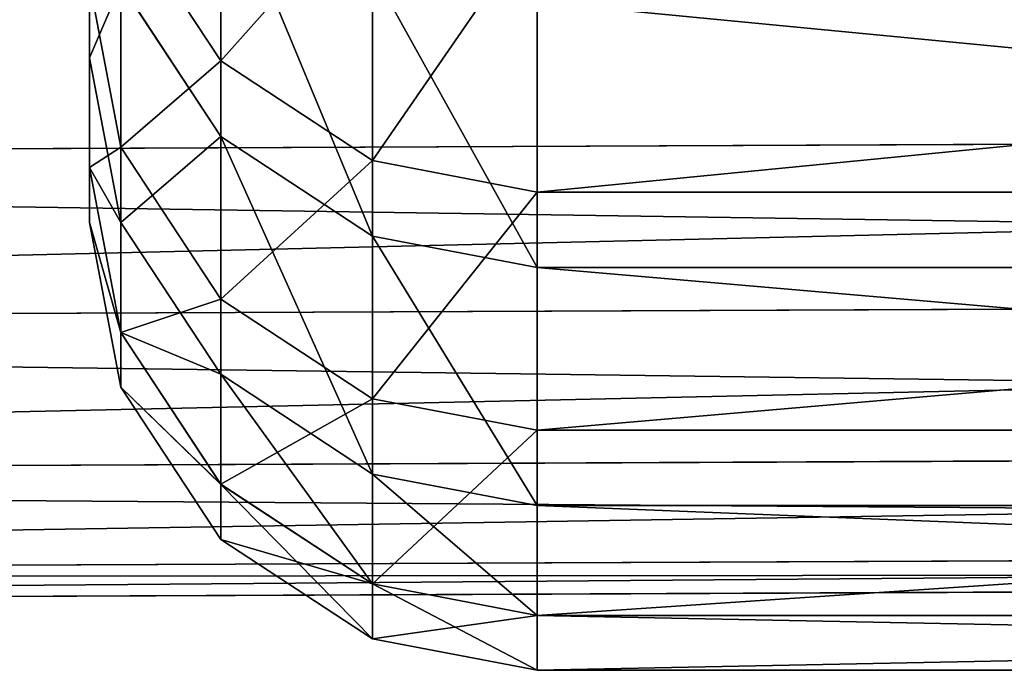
# Model space of a CAD drawing. Extents: x 0 to 35.8, y 0 to 30.4.
# Tile 62 of 106: x 18.973 to 19.314, y 0 to 0.225. Entities that reach past the tile are written whole.
import ezdxf

# ---------------------------------------------------------------- set-up
doc = ezdxf.new("R2010")
doc.units = 0
doc.header["$MEASUREMENT"] = 0
doc.layers.get('0').update_dxf_attribs({"color": 13, "linetype": 'CONTINUOUS'})
doc.layers.add('BSH_B36CD50SNB_SYMBOL_-_H0', color=59, linetype='CONTINUOUS')
doc.layers.add('BSH_B36CD50SNB_SYMBOL_-_HA', color=59, linetype='CONTINUOUS')

# ---------------------------------------------------------------- blocks, each defined once
blk = doc.blocks.new('B36CD50SNB_TRADECAD_DXF')
at = {"layer": 'BSH_B36CD50SNB_SYMBOL_-_H0', "color": 0}
for p, q in [((20.8942, 0.1888, 24.3262), (17.9241, 0.1759, 24.3262)), ((17.9241, 0.1759, 25.5717), (20.8942, 0.1888, 25.5717)), ((20.8942, 0.1888, 24.3262), (17.9241, 0.1759, 24.3262)), ((17.9241, 0.1759, 25.5717), (20.8942, 0.1888, 25.5717)), ((20.8942, 0.1317, 24.3371), (17.9241, 0.1189, 24.3371)), ((20.8942, 0.1317, 24.3371), (17.9241, 0.1189, 24.3371)), ((17.9241, 0.1189, 25.5608), (20.8942, 0.1317, 25.5608)), ((17.9241, 0.1189, 25.5608), (20.8942, 0.1317, 25.5608)), ((20.8942, 0.0792, 24.3716), (17.9241, 0.0664, 24.3716)), ((20.8942, 0.0792, 24.3716), (17.9241, 0.0664, 24.3716)), ((17.9241, 0.0664, 25.5263), (20.8942, 0.0792, 25.5263)), ((17.9241, 0.0664, 25.5263), (20.8942, 0.0792, 25.5263)), ((17.9241, 0.0319, 24.4241), (20.8942, 0.0447, 24.4241)), ((20.8942, 0.0447, 25.4738), (17.9241, 0.0319, 25.4738)), ((17.9241, 0.0319, 24.4241), (20.8942, 0.0447, 24.4241)), ((20.8942, 0.0447, 25.4738), (17.9241, 0.0319, 25.4738)), ((20.8942, 0.0339, 24.4811), (17.9241, 0.021, 24.4811)), ((17.9241, 0.021, 25.4168), (20.8942, 0.0339, 25.4168)), ((20.8942, 0.0339, 24.4811), (17.9241, 0.021, 24.4811)), ((17.9241, 0.021, 25.4168), (20.8942, 0.0339, 25.4168))]:
    blk.add_line(p, q, dxfattribs=at)
at = {"layer": 'BSH_B36CD50SNB_SYMBOL_-_HA', "color": 0}
for p, q in [((18.9975, 0.2119, 53.6576), (18.9975, 0.6741, 53.6576)), ((18.9975, 0.2119, 53.6576), (18.9975, 0.6741, 53.6576)), ((18.9975, 0.1739, 44.8983), (18.9975, 0.6378, 44.8983)), ((18.9975, 0.1739, 44.8983), (18.9975, 0.6378, 44.8983)), ((18.9975, 0.1739, 50.7378), (18.9975, 0.6327, 50.7378)), ((18.9975, 0.1739, 50.7378), (18.9975, 0.6327, 50.7378)), ((18.9975, 0.1549, 47.818), (18.9975, 0.6163, 47.818)), ((18.9975, 0.1549, 47.818), (18.9975, 0.6163, 47.818)), ((19.0429, 0.2108, 39.0587), (19.0429, 0.3043, 36.9849)), ((19.0429, 0.2108, 39.0587), (19.0429, 0.3043, 36.9849)), ((18.9975, 0.2942, 56.5774), (18.9975, 0.2119, 53.6576)), ((18.9975, 0.2942, 56.5774), (18.9975, 0.2119, 53.6576)), ((19.0429, 0.2765, 59.4972), (19.0429, 0.1847, 56.5774)), ((19.0429, 0.2765, 59.4972), (19.0429, 0.1847, 56.5774)), ((19.0954, 0.1763, 39.0587), (19.0954, 0.2698, 36.9849)), ((19.0954, 0.1763, 39.0587), (19.0954, 0.2698, 36.9849)), ((19.0084, 0.2633, 39.0587), (19.0429, 0.2108, 39.0587)), ((19.0084, 0.181, 41.9785), (19.0084, 0.2633, 39.0587)), ((19.0084, 0.2633, 39.0587), (19.0429, 0.2108, 39.0587)), ((19.0084, 0.181, 41.9785), (19.0084, 0.2633, 39.0587)), ((19.1524, 0.1654, 39.0587), (19.1524, 0.2589, 36.9849)), ((19.1524, 0.1654, 39.0587), (19.1524, 0.2589, 36.9849)), ((19.0954, 0.242, 59.4972), (19.0954, 0.1502, 56.5774)), ((19.0954, 0.242, 59.4972), (19.0954, 0.1502, 56.5774)), ((19.0084, 0.181, 41.9785), (18.9975, 0.238, 41.9785)), ((18.9975, 0.238, 41.9785), (18.9975, 0.1739, 44.8983)), ((19.0084, 0.181, 41.9785), (18.9975, 0.238, 41.9785)), ((18.9975, 0.238, 41.9785), (18.9975, 0.1739, 44.8983)), ((19.0084, 0.2372, 56.5774), (19.0084, 0.1549, 53.6576)), ((19.0084, 0.2372, 56.5774), (19.0429, 0.1847, 56.5774)), ((19.0084, 0.2372, 56.5774), (19.0084, 0.1549, 53.6576)), ((19.0084, 0.2372, 56.5774), (19.0429, 0.1847, 56.5774)), ((19.1524, 0.2311, 59.4972), (19.1524, 0.1393, 56.5774)), ((19.1524, 0.2311, 59.4972), (19.1524, 0.1393, 56.5774)), ((19.0084, 0.1549, 53.6576), (18.9975, 0.2119, 53.6576)), ((19.0084, 0.1549, 53.6576), (18.9975, 0.2119, 53.6576)), ((18.9975, 0.1739, 50.7378), (18.9975, 0.2119, 53.6576)), ((18.9975, 0.1739, 50.7378), (18.9975, 0.2119, 53.6576)), ((19.0429, 0.2108, 39.0587), (19.0954, 0.1763, 39.0587)), ((19.0429, 0.1284, 41.9785), (19.0429, 0.2108, 39.0587)), ((19.0429, 0.2108, 39.0587), (19.0954, 0.1763, 39.0587)), ((19.0429, 0.1284, 41.9785), (19.0429, 0.2108, 39.0587)), ((19.0429, 0.1847, 56.5774), (19.0429, 0.1024, 53.6576)), ((19.0429, 0.1847, 56.5774), (19.0954, 0.1502, 56.5774)), ((19.0429, 0.1847, 56.5774), (19.0429, 0.1024, 53.6576)), ((19.0429, 0.1847, 56.5774), (19.0954, 0.1502, 56.5774)), ((19.0084, 0.1169, 44.8983), (19.0084, 0.181, 41.9785)), ((19.0429, 0.1284, 41.9785), (19.0084, 0.181, 41.9785)), ((19.0084, 0.1169, 44.8983), (19.0084, 0.181, 41.9785)), ((19.0429, 0.1284, 41.9785), (19.0084, 0.181, 41.9785)), ((19.0084, 0.1169, 50.7378), (18.9975, 0.1739, 50.7378)), ((19.0084, 0.1169, 50.7378), (18.9975, 0.1739, 50.7378)), ((18.9975, 0.1549, 47.818), (18.9975, 0.1739, 50.7378)), ((19.0084, 0.1169, 44.8983), (18.9975, 0.1739, 44.8983)), ((18.9975, 0.1739, 44.8983), (18.9975, 0.1549, 47.818)), ((19.0084, 0.1169, 44.8983), (18.9975, 0.1739, 44.8983)), ((18.9975, 0.1549, 47.818), (18.9975, 0.1739, 50.7378)), ((18.9975, 0.1739, 44.8983), (18.9975, 0.1549, 47.818)), ((19.0954, 0.1763, 39.0587), (19.1524, 0.1654, 39.0587)), ((19.0954, 0.0939, 41.9785), (19.0954, 0.1763, 39.0587)), ((19.0954, 0.1763, 39.0587), (19.1524, 0.1654, 39.0587)), ((19.0954, 0.0939, 41.9785), (19.0954, 0.1763, 39.0587)), ((20.1058, 0.1654, 39.0587), (19.1524, 0.1654, 39.0587)), ((19.1524, 0.1654, 39.0587), (19.1524, 0.0831, 41.9785)), ((19.1524, 0.1654, 39.0587), (19.1524, 0.0831, 41.9785)), ((20.1058, 0.1654, 39.0587), (19.1524, 0.1654, 39.0587)), ((19.0084, 0.0979, 47.818), (18.9975, 0.1549, 47.818)), ((19.0084, 0.0979, 47.818), (18.9975, 0.1549, 47.818)), ((19.0084, 0.1549, 53.6576), (19.0084, 0.1169, 50.7378)), ((19.0429, 0.1024, 53.6576), (19.0084, 0.1549, 53.6576)), ((19.0429, 0.1024, 53.6576), (19.0084, 0.1549, 53.6576)), ((19.0084, 0.1549, 53.6576), (19.0084, 0.1169, 50.7378)), ((19.0954, 0.1502, 56.5774), (19.0954, 0.0679, 53.6576)), ((19.0954, 0.1502, 56.5774), (19.1524, 0.1393, 56.5774)), ((19.0954, 0.1502, 56.5774), (19.0954, 0.0679, 53.6576)), ((19.0954, 0.1502, 56.5774), (19.1524, 0.1393, 56.5774)), ((19.1524, 0.057, 53.6576), (19.1524, 0.1393, 56.5774)), ((19.1524, 0.1393, 56.5774), (20.1058, 0.1393, 56.5774)), ((19.1524, 0.057, 53.6576), (19.1524, 0.1393, 56.5774)), ((19.1524, 0.1393, 56.5774), (20.1058, 0.1393, 56.5774)), ((19.0429, 0.0644, 44.8983), (19.0429, 0.1284, 41.9785)), ((19.0954, 0.0939, 41.9785), (19.0429, 0.1284, 41.9785)), ((19.0429, 0.0644, 44.8983), (19.0429, 0.1284, 41.9785)), ((19.0954, 0.0939, 41.9785), (19.0429, 0.1284, 41.9785)), ((19.0084, 0.1169, 50.7378), (19.0084, 0.0979, 47.818)), ((19.0084, 0.0979, 47.818), (19.0084, 0.1169, 44.8983)), ((19.0429, 0.0644, 44.8983), (19.0084, 0.1169, 44.8983)), ((19.0084, 0.0979, 47.818), (19.0084, 0.1169, 44.8983)), ((19.0429, 0.0643, 50.7378), (19.0084, 0.1169, 50.7378)), ((19.0429, 0.0644, 44.8983), (19.0084, 0.1169, 44.8983)), ((19.0429, 0.0643, 50.7378), (19.0084, 0.1169, 50.7378)), ((19.0084, 0.1169, 50.7378), (19.0084, 0.0979, 47.818)), ((19.0954, 0.0679, 53.6576), (19.0429, 0.1024, 53.6576)), ((19.0429, 0.1024, 53.6576), (19.0429, 0.0643, 50.7378)), ((19.0954, 0.0679, 53.6576), (19.0429, 0.1024, 53.6576)), ((19.0429, 0.1024, 53.6576), (19.0429, 0.0643, 50.7378)), ((19.0084, 0.0979, 47.818), (19.0429, 0.0453, 47.818)), ((19.0084, 0.0979, 47.818), (19.0429, 0.0453, 47.818)), ((19.0954, 0.0299, 44.8983), (19.0954, 0.0939, 41.9785)), ((19.1524, 0.0831, 41.9785), (19.0954, 0.0939, 41.9785)), ((19.0954, 0.0299, 44.8983), (19.0954, 0.0939, 41.9785)), ((19.1524, 0.0831, 41.9785), (19.0954, 0.0939, 41.9785)), ((20.1058, 0.0831, 41.9785), (19.1524, 0.0831, 41.9785)), ((19.1524, 0.0831, 41.9785), (19.1524, 0.019, 44.8983)), ((19.1524, 0.0831, 41.9785), (19.1524, 0.019, 44.8983)), ((20.1058, 0.0831, 41.9785), (19.1524, 0.0831, 41.9785)), ((19.1524, 0.057, 53.6576), (19.0954, 0.0679, 53.6576)), ((19.0954, 0.0679, 53.6576), (19.0954, 0.0299, 50.7378)), ((19.1524, 0.057, 53.6576), (19.0954, 0.0679, 53.6576)), ((19.0954, 0.0679, 53.6576), (19.0954, 0.0299, 50.7378)), ((19.0429, 0.0453, 47.818), (19.0429, 0.0644, 44.8983)), ((19.0954, 0.0299, 44.8983), (19.0429, 0.0644, 44.8983)), ((19.0429, 0.0453, 47.818), (19.0429, 0.0644, 44.8983)), ((19.0954, 0.0299, 44.8983), (19.0429, 0.0644, 44.8983)), ((19.0954, 0.0299, 50.7378), (19.0429, 0.0643, 50.7378)), ((19.0429, 0.0643, 50.7378), (19.0429, 0.0453, 47.818)), ((19.0954, 0.0299, 50.7378), (19.0429, 0.0643, 50.7378)), ((19.0429, 0.0643, 50.7378), (19.0429, 0.0453, 47.818)), ((20.1058, 0.057, 53.6576), (19.1524, 0.057, 53.6576)), ((19.1524, 0.019, 50.7378), (19.1524, 0.057, 53.6576)), ((20.1058, 0.057, 53.6576), (19.1524, 0.057, 53.6576)), ((19.1524, 0.019, 50.7378), (19.1524, 0.057, 53.6576)), ((19.0429, 0.0453, 47.818), (19.0954, 0.0109, 47.818)), ((19.0429, 0.0453, 47.818), (19.0954, 0.0109, 47.818)), ((19.0954, 0.0109, 47.818), (19.0954, 0.0299, 44.8983)), ((19.1524, 0.019, 44.8983), (19.0954, 0.0299, 44.8983)), ((19.0954, 0.0109, 47.818), (19.0954, 0.0299, 44.8983)), ((19.1524, 0.019, 50.7378), (19.0954, 0.0299, 50.7378)), ((19.1524, 0.019, 44.8983), (19.0954, 0.0299, 44.8983)), ((19.0954, 0.0299, 50.7378), (19.0954, 0.0109, 47.818)), ((19.1524, 0.019, 50.7378), (19.0954, 0.0299, 50.7378)), ((19.0954, 0.0299, 50.7378), (19.0954, 0.0109, 47.818)), ((19.1524, 0, 47.818), (19.1524, 0.019, 44.8983)), ((20.1058, 0.019, 50.7378), (19.1524, 0.019, 50.7378)), ((19.1524, 0, 47.818), (19.1524, 0.019, 50.7378)), ((20.1058, 0.019, 50.7378), (19.1524, 0.019, 50.7378)), ((20.1058, 0.019, 44.8983), (19.1524, 0.019, 44.8983)), ((19.1524, 0, 47.818), (19.1524, 0.019, 44.8983)), ((20.1058, 0.019, 44.8983), (19.1524, 0.019, 44.8983)), ((19.1524, 0, 47.818), (19.1524, 0.019, 50.7378)), ((19.0954, 0.0109, 47.818), (19.1524, 0, 47.818)), ((19.0954, 0.0109, 47.818), (19.1524, 0, 47.818)), ((20.1058, 0, 47.818), (19.1524, 0, 47.818)), ((20.1058, 0, 47.818), (19.1524, 0, 47.818))]:
    blk.add_line(p, q, dxfattribs=at)
at = {"layer": 'BSH_B36CD50SNB_SYMBOL_-_H0', "color": 250}
mesh = blk.add_polyface(dxfattribs=at)
corners = [(20.8942, 0.1888, 24.3262), (17.9241, 0.6503, 24.3262), (17.9241, 0.1759, 24.3262), (20.8942, 0.6686, 24.3262)]
mesh.append_faces([[corners[k] for k in face] for face in [(0, 1, 2), (1, 0, 3)]], dxfattribs={"vtx0": -1, "color": 250})
mesh = blk.add_polyface(dxfattribs=at)
corners = [(20.8942, 0.6686, 25.5717), (17.9241, 0.1759, 25.5717), (17.9241, 0.6503, 25.5717), (20.8942, 0.1888, 25.5717)]
mesh.append_faces([[corners[k] for k in face] for face in [(0, 1, 2), (1, 0, 3)]], dxfattribs={"vtx0": -1, "color": 250})
mesh = blk.add_polyface(dxfattribs=at)
corners = [(20.8942, 0.1317, 24.3371), (17.9241, 0.1759, 24.3262), (17.9241, 0.1189, 24.3371), (20.8942, 0.1888, 24.3262)]
mesh.append_faces([[corners[k] for k in face] for face in [(0, 1, 2), (1, 0, 3)]], dxfattribs={"vtx0": -1, "color": 250})
mesh = blk.add_polyface(dxfattribs=at)
corners = [(20.8942, 0.1888, 25.5717), (17.9241, 0.1189, 25.5608), (17.9241, 0.1759, 25.5717), (20.8942, 0.1317, 25.5608)]
mesh.append_faces([[corners[k] for k in face] for face in [(0, 1, 2), (1, 0, 3)]], dxfattribs={"vtx0": -1, "color": 250})
mesh = blk.add_polyface(dxfattribs=at)
corners = [(20.8942, 0.0792, 24.3716), (17.9241, 0.1189, 24.3371), (17.9241, 0.0664, 24.3716), (20.8942, 0.1317, 24.3371)]
mesh.append_faces([[corners[k] for k in face] for face in [(0, 1, 2), (1, 0, 3)]], dxfattribs={"vtx0": -1, "color": 250})
mesh = blk.add_polyface(dxfattribs=at)
corners = [(20.8942, 0.1317, 25.5608), (17.9241, 0.0664, 25.5263), (17.9241, 0.1189, 25.5608), (20.8942, 0.0792, 25.5263)]
mesh.append_faces([[corners[k] for k in face] for face in [(0, 1, 2), (1, 0, 3)]], dxfattribs={"vtx0": -1, "color": 250})
mesh = blk.add_polyface(dxfattribs=at)
corners = [(17.9241, 0.0319, 24.4241), (20.8942, 0.0792, 24.3716), (17.9241, 0.0664, 24.3716), (20.8942, 0.0447, 24.4241)]
mesh.append_faces([[corners[k] for k in face] for face in [(0, 1, 2), (1, 0, 3)]], dxfattribs={"vtx0": -1, "color": 250})
mesh = blk.add_polyface(dxfattribs=at)
corners = [(17.9241, 0.0664, 25.5263), (20.8942, 0.0447, 25.4738), (17.9241, 0.0319, 25.4738), (20.8942, 0.0792, 25.5263)]
mesh.append_faces([[corners[k] for k in face] for face in [(0, 1, 2), (1, 0, 3)]], dxfattribs={"vtx0": -1, "color": 250})
mesh = blk.add_polyface(dxfattribs=at)
corners = [(17.9241, 0.021, 24.4811), (20.8942, 0.0447, 24.4241), (17.9241, 0.0319, 24.4241), (20.8942, 0.0339, 24.4811)]
mesh.append_faces([[corners[k] for k in face] for face in [(0, 1, 2), (1, 0, 3)]], dxfattribs={"vtx0": -1, "color": 250})
mesh = blk.add_polyface(dxfattribs=at)
corners = [(17.9241, 0.0319, 25.4738), (20.8942, 0.0339, 25.4168), (17.9241, 0.021, 25.4168), (20.8942, 0.0447, 25.4738)]
mesh.append_faces([[corners[k] for k in face] for face in [(0, 1, 2), (1, 0, 3)]], dxfattribs={"vtx0": -1, "color": 250})
mesh = blk.add_polyface(dxfattribs=at)
corners = [(17.9241, 0.021, 25.4168), (20.8942, 0.0339, 24.4811), (17.9241, 0.021, 24.4811), (20.8942, 0.0339, 25.4168)]
mesh.append_faces([[corners[k] for k in face] for face in [(0, 1, 2), (1, 0, 3)]], dxfattribs={"vtx0": -1, "color": 250})
at = {"layer": 'BSH_B36CD50SNB_SYMBOL_-_HA', "color": 250}
mesh = blk.add_polyface(dxfattribs=at)
corners = [(18.9975, 0.6741, 53.6576), (18.9975, 0.2942, 56.5774), (18.9975, 0.2119, 53.6576), (18.9975, 0.7598, 56.5774)]
mesh.append_faces([[corners[k] for k in face] for face in [(0, 1, 2), (1, 0, 3)]], dxfattribs={"vtx0": -1, "color": 250})
mesh = blk.add_polyface(dxfattribs=at)
corners = [(18.9975, 0.238, 41.9785), (18.9975, 0.6378, 44.8983), (18.9975, 0.1739, 44.8983), (18.9975, 0.7044, 41.9785)]
mesh.append_faces([[corners[k] for k in face] for face in [(0, 1, 2), (1, 0, 3)]], dxfattribs={"vtx0": -1, "color": 250})
mesh = blk.add_polyface(dxfattribs=at)
corners = [(18.9975, 0.6327, 50.7378), (18.9975, 0.2119, 53.6576), (18.9975, 0.1739, 50.7378), (18.9975, 0.6741, 53.6576)]
mesh.append_faces([[corners[k] for k in face] for face in [(0, 1, 2), (1, 0, 3)]], dxfattribs={"vtx0": -1, "color": 250})
mesh = blk.add_polyface(dxfattribs=at)
corners = [(18.9975, 0.1739, 44.8983), (18.9975, 0.6163, 47.818), (18.9975, 0.1549, 47.818), (18.9975, 0.6378, 44.8983)]
mesh.append_faces([[corners[k] for k in face] for face in [(0, 1, 2), (1, 0, 3)]], dxfattribs={"vtx0": -1, "color": 250})
mesh = blk.add_polyface(dxfattribs=at)
corners = [(18.9975, 0.6163, 47.818), (18.9975, 0.1739, 50.7378), (18.9975, 0.1549, 47.818), (18.9975, 0.6327, 50.7378)]
mesh.append_faces([[corners[k] for k in face] for face in [(0, 1, 2), (1, 0, 3)]], dxfattribs={"vtx0": -1, "color": 250})
mesh = blk.add_polyface(dxfattribs=at)
corners = [(19.0429, 0.3043, 36.9849), (19.0084, 0.2633, 39.0587), (19.0429, 0.2108, 39.0587), (19.0084, 0.3569, 36.9849)]
mesh.append_faces([[corners[k] for k in face] for face in [(0, 1, 2), (1, 0, 3)]], dxfattribs={"vtx0": -1, "color": 250})
mesh = blk.add_polyface(dxfattribs=at)
corners = [(19.0084, 0.2372, 56.5774), (19.0429, 0.2765, 59.4972), (19.0429, 0.1847, 56.5774), (19.0084, 0.3291, 59.4972)]
mesh.append_faces([[corners[k] for k in face] for face in [(0, 1, 2), (1, 0, 3)]], dxfattribs={"vtx0": -1, "color": 250})
mesh = blk.add_polyface(dxfattribs=at)
corners = [(19.0084, 0.2633, 39.0587), (18.9975, 0.238, 41.9785), (19.0084, 0.181, 41.9785), (18.9975, 0.3204, 39.0587)]
mesh.append_faces([[corners[k] for k in face] for face in [(0, 1, 2), (1, 0, 3)]], dxfattribs={"vtx0": -1, "color": 250})
mesh = blk.add_polyface(dxfattribs=at)
corners = [(19.0429, 0.2108, 39.0587), (19.0954, 0.2698, 36.9849), (19.0429, 0.3043, 36.9849), (19.0954, 0.1763, 39.0587)]
mesh.append_faces([[corners[k] for k in face] for face in [(0, 1, 2), (1, 0, 3)]], dxfattribs={"vtx0": -1, "color": 250})
mesh = blk.add_polyface(dxfattribs=at)
corners = [(18.9975, 0.2119, 53.6576), (19.0084, 0.2372, 56.5774), (19.0084, 0.1549, 53.6576), (18.9975, 0.2942, 56.5774)]
mesh.append_faces([[corners[k] for k in face] for face in [(0, 1, 2), (1, 0, 3)]], dxfattribs={"vtx0": -1, "color": 250})
mesh = blk.add_polyface(dxfattribs=at)
corners = [(19.0429, 0.2765, 59.4972), (19.0954, 0.1502, 56.5774), (19.0429, 0.1847, 56.5774), (19.0954, 0.242, 59.4972)]
mesh.append_faces([[corners[k] for k in face] for face in [(0, 1, 2), (1, 0, 3)]], dxfattribs={"vtx0": -1, "color": 250})
mesh = blk.add_polyface(dxfattribs=at)
corners = [(19.0954, 0.1763, 39.0587), (19.1524, 0.2589, 36.9849), (19.0954, 0.2698, 36.9849), (19.1524, 0.1654, 39.0587)]
mesh.append_faces([[corners[k] for k in face] for face in [(0, 1, 2), (1, 0, 3)]], dxfattribs={"vtx0": -1, "color": 250})
mesh = blk.add_polyface(dxfattribs=at)
corners = [(19.0429, 0.2108, 39.0587), (19.0084, 0.181, 41.9785), (19.0429, 0.1284, 41.9785), (19.0084, 0.2633, 39.0587)]
mesh.append_faces([[corners[k] for k in face] for face in [(0, 1, 2), (1, 0, 3)]], dxfattribs={"vtx0": -1, "color": 250})
mesh = blk.add_polyface(dxfattribs=at)
corners = [(19.1524, 0.1654, 39.0587), (20.1058, 0.2589, 36.9849), (19.1524, 0.2589, 36.9849), (20.1058, 0.1654, 39.0587)]
mesh.append_faces([[corners[k] for k in face] for face in [(0, 1, 2), (1, 0, 3)]], dxfattribs={"vtx0": -1, "color": 250})
mesh = blk.add_polyface(dxfattribs=at)
corners = [(19.0954, 0.242, 59.4972), (19.1524, 0.1393, 56.5774), (19.0954, 0.1502, 56.5774), (19.1524, 0.2311, 59.4972)]
mesh.append_faces([[corners[k] for k in face] for face in [(0, 1, 2), (1, 0, 3)]], dxfattribs={"vtx0": -1, "color": 250})
mesh = blk.add_polyface(dxfattribs=at)
corners = [(19.0084, 0.181, 41.9785), (18.9975, 0.1739, 44.8983), (19.0084, 0.1169, 44.8983), (18.9975, 0.238, 41.9785)]
mesh.append_faces([[corners[k] for k in face] for face in [(0, 1, 2), (1, 0, 3)]], dxfattribs={"vtx0": -1, "color": 250})
mesh = blk.add_polyface(dxfattribs=at)
corners = [(19.0084, 0.1549, 53.6576), (19.0429, 0.1847, 56.5774), (19.0429, 0.1024, 53.6576), (19.0084, 0.2372, 56.5774)]
mesh.append_faces([[corners[k] for k in face] for face in [(0, 1, 2), (1, 0, 3)]], dxfattribs={"vtx0": -1, "color": 250})
mesh = blk.add_polyface(dxfattribs=at)
corners = [(19.1524, 0.2311, 59.4972), (20.1058, 0.1393, 56.5774), (19.1524, 0.1393, 56.5774), (20.1058, 0.2311, 59.4972)]
mesh.append_faces([[corners[k] for k in face] for face in [(0, 1, 2), (1, 0, 3)]], dxfattribs={"vtx0": -1, "color": 250})
mesh = blk.add_polyface(dxfattribs=at)
corners = [(18.9975, 0.1739, 50.7378), (19.0084, 0.1549, 53.6576), (19.0084, 0.1169, 50.7378), (18.9975, 0.2119, 53.6576)]
mesh.append_faces([[corners[k] for k in face] for face in [(0, 1, 2), (1, 0, 3)]], dxfattribs={"vtx0": -1, "color": 250})
mesh = blk.add_polyface(dxfattribs=at)
corners = [(19.0429, 0.1284, 41.9785), (19.0954, 0.1763, 39.0587), (19.0429, 0.2108, 39.0587), (19.0954, 0.0939, 41.9785)]
mesh.append_faces([[corners[k] for k in face] for face in [(0, 1, 2), (1, 0, 3)]], dxfattribs={"vtx0": -1, "color": 250})
mesh = blk.add_polyface(dxfattribs=at)
corners = [(19.0429, 0.1847, 56.5774), (19.0954, 0.0679, 53.6576), (19.0429, 0.1024, 53.6576), (19.0954, 0.1502, 56.5774)]
mesh.append_faces([[corners[k] for k in face] for face in [(0, 1, 2), (1, 0, 3)]], dxfattribs={"vtx0": -1, "color": 250})
mesh = blk.add_polyface(dxfattribs=at)
corners = [(19.0429, 0.1284, 41.9785), (19.0084, 0.1169, 44.8983), (19.0429, 0.0644, 44.8983), (19.0084, 0.181, 41.9785)]
mesh.append_faces([[corners[k] for k in face] for face in [(0, 1, 2), (1, 0, 3)]], dxfattribs={"vtx0": -1, "color": 250})
mesh = blk.add_polyface(dxfattribs=at)
corners = [(18.9975, 0.1549, 47.818), (19.0084, 0.1169, 50.7378), (19.0084, 0.0979, 47.818), (18.9975, 0.1739, 50.7378)]
mesh.append_faces([[corners[k] for k in face] for face in [(0, 1, 2), (1, 0, 3)]], dxfattribs={"vtx0": -1, "color": 250})
mesh = blk.add_polyface(dxfattribs=at)
corners = [(19.0084, 0.1169, 44.8983), (18.9975, 0.1549, 47.818), (19.0084, 0.0979, 47.818), (18.9975, 0.1739, 44.8983)]
mesh.append_faces([[corners[k] for k in face] for face in [(0, 1, 2), (1, 0, 3)]], dxfattribs={"vtx0": -1, "color": 250})
mesh = blk.add_polyface(dxfattribs=at)
corners = [(19.0954, 0.0939, 41.9785), (19.1524, 0.1654, 39.0587), (19.0954, 0.1763, 39.0587), (19.1524, 0.0831, 41.9785)]
mesh.append_faces([[corners[k] for k in face] for face in [(0, 1, 2), (1, 0, 3)]], dxfattribs={"vtx0": -1, "color": 250})
mesh = blk.add_polyface(dxfattribs=at)
corners = [(19.1524, 0.0831, 41.9785), (20.1058, 0.1654, 39.0587), (19.1524, 0.1654, 39.0587), (20.1058, 0.0831, 41.9785)]
mesh.append_faces([[corners[k] for k in face] for face in [(0, 1, 2), (1, 0, 3)]], dxfattribs={"vtx0": -1, "color": 250})
mesh = blk.add_polyface(dxfattribs=at)
corners = [(19.0084, 0.1169, 50.7378), (19.0429, 0.1024, 53.6576), (19.0429, 0.0643, 50.7378), (19.0084, 0.1549, 53.6576)]
mesh.append_faces([[corners[k] for k in face] for face in [(0, 1, 2), (1, 0, 3)]], dxfattribs={"vtx0": -1, "color": 250})
mesh = blk.add_polyface(dxfattribs=at)
corners = [(19.0954, 0.1502, 56.5774), (19.1524, 0.057, 53.6576), (19.0954, 0.0679, 53.6576), (19.1524, 0.1393, 56.5774)]
mesh.append_faces([[corners[k] for k in face] for face in [(0, 1, 2), (1, 0, 3)]], dxfattribs={"vtx0": -1, "color": 250})
mesh = blk.add_polyface(dxfattribs=at)
corners = [(19.1524, 0.1393, 56.5774), (20.1058, 0.057, 53.6576), (19.1524, 0.057, 53.6576), (20.1058, 0.1393, 56.5774)]
mesh.append_faces([[corners[k] for k in face] for face in [(0, 1, 2), (1, 0, 3)]], dxfattribs={"vtx0": -1, "color": 250})
mesh = blk.add_polyface(dxfattribs=at)
corners = [(19.0429, 0.0644, 44.8983), (19.0954, 0.0939, 41.9785), (19.0429, 0.1284, 41.9785), (19.0954, 0.0299, 44.8983)]
mesh.append_faces([[corners[k] for k in face] for face in [(0, 1, 2), (1, 0, 3)]], dxfattribs={"vtx0": -1, "color": 250})
mesh = blk.add_polyface(dxfattribs=at)
corners = [(19.0429, 0.0644, 44.8983), (19.0084, 0.0979, 47.818), (19.0429, 0.0453, 47.818), (19.0084, 0.1169, 44.8983)]
mesh.append_faces([[corners[k] for k in face] for face in [(0, 1, 2), (1, 0, 3)]], dxfattribs={"vtx0": -1, "color": 250})
mesh = blk.add_polyface(dxfattribs=at)
corners = [(19.0084, 0.0979, 47.818), (19.0429, 0.0643, 50.7378), (19.0429, 0.0453, 47.818), (19.0084, 0.1169, 50.7378)]
mesh.append_faces([[corners[k] for k in face] for face in [(0, 1, 2), (1, 0, 3)]], dxfattribs={"vtx0": -1, "color": 250})
mesh = blk.add_polyface(dxfattribs=at)
corners = [(19.0429, 0.1024, 53.6576), (19.0954, 0.0299, 50.7378), (19.0429, 0.0643, 50.7378), (19.0954, 0.0679, 53.6576)]
mesh.append_faces([[corners[k] for k in face] for face in [(0, 1, 2), (1, 0, 3)]], dxfattribs={"vtx0": -1, "color": 250})
mesh = blk.add_polyface(dxfattribs=at)
corners = [(19.0954, 0.0299, 44.8983), (19.1524, 0.0831, 41.9785), (19.0954, 0.0939, 41.9785), (19.1524, 0.019, 44.8983)]
mesh.append_faces([[corners[k] for k in face] for face in [(0, 1, 2), (1, 0, 3)]], dxfattribs={"vtx0": -1, "color": 250})
mesh = blk.add_polyface(dxfattribs=at)
corners = [(19.1524, 0.019, 44.8983), (20.1058, 0.0831, 41.9785), (19.1524, 0.0831, 41.9785), (20.1058, 0.019, 44.8983)]
mesh.append_faces([[corners[k] for k in face] for face in [(0, 1, 2), (1, 0, 3)]], dxfattribs={"vtx0": -1, "color": 250})
mesh = blk.add_polyface(dxfattribs=at)
corners = [(19.0954, 0.0679, 53.6576), (19.1524, 0.019, 50.7378), (19.0954, 0.0299, 50.7378), (19.1524, 0.057, 53.6576)]
mesh.append_faces([[corners[k] for k in face] for face in [(0, 1, 2), (1, 0, 3)]], dxfattribs={"vtx0": -1, "color": 250})
mesh = blk.add_polyface(dxfattribs=at)
corners = [(19.0429, 0.0453, 47.818), (19.0954, 0.0299, 44.8983), (19.0429, 0.0644, 44.8983), (19.0954, 0.0109, 47.818)]
mesh.append_faces([[corners[k] for k in face] for face in [(0, 1, 2), (1, 0, 3)]], dxfattribs={"vtx0": -1, "color": 250})
mesh = blk.add_polyface(dxfattribs=at)
corners = [(19.0429, 0.0643, 50.7378), (19.0954, 0.0109, 47.818), (19.0429, 0.0453, 47.818), (19.0954, 0.0299, 50.7378)]
mesh.append_faces([[corners[k] for k in face] for face in [(0, 1, 2), (1, 0, 3)]], dxfattribs={"vtx0": -1, "color": 250})
mesh = blk.add_polyface(dxfattribs=at)
corners = [(19.1524, 0.057, 53.6576), (20.1058, 0.019, 50.7378), (19.1524, 0.019, 50.7378), (20.1058, 0.057, 53.6576)]
mesh.append_faces([[corners[k] for k in face] for face in [(0, 1, 2), (1, 0, 3)]], dxfattribs={"vtx0": -1, "color": 250})
mesh = blk.add_polyface(dxfattribs=at)
corners = [(19.0954, 0.0109, 47.818), (19.1524, 0.019, 44.8983), (19.0954, 0.0299, 44.8983), (19.1524, 0, 47.818)]
mesh.append_faces([[corners[k] for k in face] for face in [(0, 1, 2), (1, 0, 3)]], dxfattribs={"vtx0": -1, "color": 250})
mesh = blk.add_polyface(dxfattribs=at)
corners = [(19.0954, 0.0299, 50.7378), (19.1524, 0, 47.818), (19.0954, 0.0109, 47.818), (19.1524, 0.019, 50.7378)]
mesh.append_faces([[corners[k] for k in face] for face in [(0, 1, 2), (1, 0, 3)]], dxfattribs={"vtx0": -1, "color": 250})
mesh = blk.add_polyface(dxfattribs=at)
corners = [(19.1524, 0.019, 50.7378), (20.1058, 0, 47.818), (19.1524, 0, 47.818), (20.1058, 0.019, 50.7378)]
mesh.append_faces([[corners[k] for k in face] for face in [(0, 1, 2), (1, 0, 3)]], dxfattribs={"vtx0": -1, "color": 250})
mesh = blk.add_polyface(dxfattribs=at)
corners = [(19.1524, 0, 47.818), (20.1058, 0.019, 44.8983), (19.1524, 0.019, 44.8983), (20.1058, 0, 47.818)]
mesh.append_faces([[corners[k] for k in face] for face in [(0, 1, 2), (1, 0, 3)]], dxfattribs={"vtx0": -1, "color": 250})

msp = doc.modelspace()

# ---------------------------------------------------------------- block references
at = {"color": 0}
msp.add_blockref('B36CD50SNB_TRADECAD_DXF', (0, 0), dxfattribs=at)

doc.saveas('drawing.dxf')
